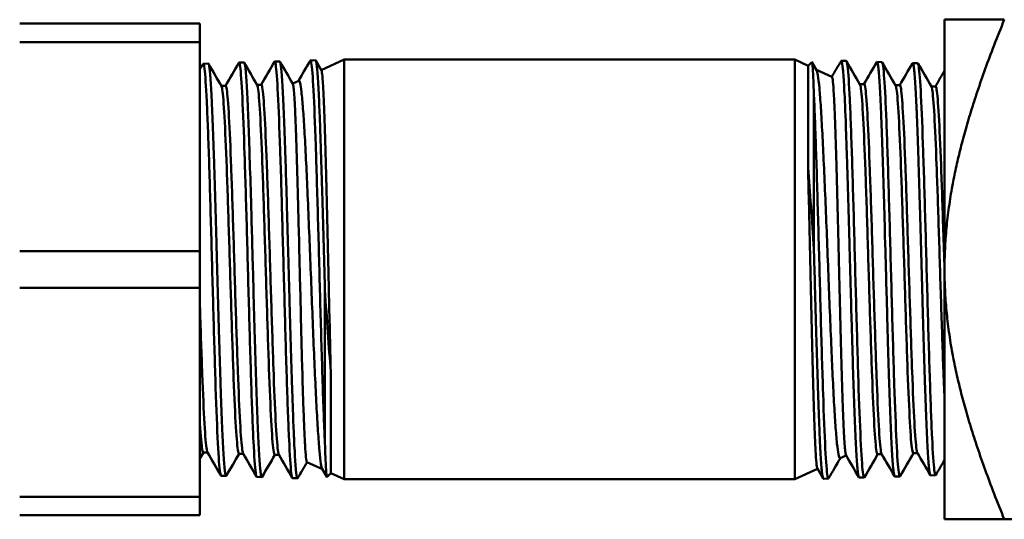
# Model space of a CAD drawing. Header units: inches. Extents: x 0 to 136, y 2 to 86.
# Tile 77 of 144: x 46.88 to 48.85, y 47.44 to 48.44. Entities that reach past the tile are written whole.
import ezdxf

# ---------------------------------------------------------------- set-up
doc = ezdxf.new("R2010")
doc.units = ezdxf.units.IN
doc.header["$LTSCALE"] = 4
doc.header["$MEASUREMENT"] = 0
doc.layers.add('Visible (ANSI)', color=7, linetype='Continuous', lineweight=50)

msp = doc.modelspace()

# ---------------------------------------------------------------- linework, layer by layer
at = {"layer": 'Visible (ANSI)'}
for p, q in [((47.2447, 48.4329), (46.8847, 48.4329)), ((47.2447, 48.3961), (47.2447, 48.4329)), ((48.7339, 48.4409), (48.7339, 47.9409)), ((48.7339, 48.4409), (48.8534, 48.4409)), ((46.8847, 48.3961), (47.2447, 48.3961)), ((47.2447, 48.3961), (47.2447, 47.9776)), ((47.2517, 48.3526), (47.2617, 48.353)), ((47.3232, 48.3549), (47.3332, 48.3552)), ((47.3946, 48.3571), (47.4046, 48.3574)), ((47.466, 48.3593), (47.476, 48.3596)), ((47.4766, 48.3592), (47.4881, 48.3393)), ((47.4878, 48.3397), (47.5332, 48.3609)), ((47.5332, 48.3609), (47.5332, 47.5209)), ((47.5332, 48.3609), (48.4345, 48.3609)), ((48.4345, 47.5209), (48.4345, 48.3609)), ((48.461, 48.3485), (48.4345, 48.3609)), ((48.461, 48.3485), (48.4685, 48.356)), ((48.4689, 48.3558), (48.478, 48.3401)), ((48.5374, 48.3582), (48.5274, 48.3585)), ((48.6089, 48.356), (48.5988, 48.3563)), ((48.6803, 48.3538), (48.6703, 48.3541)), ((48.461, 48.3485), (48.461, 48.1452)), ((48.5088, 48.3262), (48.4776, 48.3407)), ((47.4306, 48.313), (47.4425, 48.3185)), ((47.2964, 48.3084), (47.2878, 48.3084)), ((47.3678, 48.3107), (47.3592, 48.3107)), ((48.5645, 48.3118), (48.5731, 48.3118)), ((48.6359, 48.3096), (48.6446, 48.3096)), ((48.7074, 48.3073), (48.716, 48.3073)), ((48.4727, 47.9815), (48.4727, 48.2865)), ((47.2447, 47.9776), (46.8847, 47.9776)), ((47.2447, 47.9041), (47.2447, 47.9776)), ((48.7339, 47.4409), (48.7339, 47.9409)), ((46.8847, 47.9041), (47.2447, 47.9041)), ((47.2447, 47.9041), (47.2447, 47.4856)), ((47.495, 47.9002), (47.495, 47.5952)), ((47.5067, 47.5332), (47.5067, 47.7365)), ((47.2604, 47.5744), (47.2517, 47.5744)), ((47.3318, 47.5721), (47.3232, 47.5721)), ((47.4032, 47.5699), (47.3946, 47.5699)), ((48.5372, 47.5687), (48.5253, 47.5632)), ((48.5999, 47.571), (48.6085, 47.571)), ((48.6714, 47.5733), (48.68, 47.5733)), ((47.459, 47.5555), (47.4901, 47.541)), ((47.2874, 47.5279), (47.2975, 47.5276)), ((47.4988, 47.5259), (47.4897, 47.5416)), ((47.5067, 47.5332), (47.4992, 47.5257)), ((47.5067, 47.5332), (47.5332, 47.5209)), ((48.4799, 47.542), (48.4345, 47.5209)), ((48.4911, 47.5225), (48.4797, 47.5424)), ((48.6446, 47.5268), (48.6346, 47.5265)), ((48.716, 47.5291), (48.706, 47.5287)), ((47.3589, 47.5257), (47.3689, 47.5254)), ((47.4303, 47.5235), (47.4403, 47.5232)), ((47.5332, 47.5209), (48.4345, 47.5209)), ((48.5017, 47.5224), (48.4917, 47.5221)), ((48.5732, 47.5246), (48.5631, 47.5243)), ((47.2447, 47.4856), (46.8847, 47.4856)), ((47.2447, 47.4489), (47.2447, 47.4856)), ((46.8847, 47.4489), (47.2447, 47.4489)), ((48.7339, 47.4409), (48.8534, 47.4409)), ((49.3289, 47.4409), (48.8534, 47.4409))]:
    msp.add_line(p, q, dxfattribs=at)
for centre, start_param, end_param in [((48.4724, 48.0287), 5.603007, 5.614816), ((47.4954, 47.853), 2.461415, 2.473224)]:
    msp.add_ellipse(centre, major_axis=(-0.0059, 0.3314), ratio=0.02431, start_param=start_param, end_param=end_param, dxfattribs=at)
for points, weights in [([(48.7339, 47.9409), (48.7339, 48.148), (48.8534, 48.4409)], [3.83081201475, 3.83081201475, 3.17354858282]), ([(48.8534, 47.4409), (48.7339, 47.7337), (48.7339, 47.9409)], [3.17354858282, 3.83081201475, 3.83081201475])]:
    msp.add_rational_spline(points, weights, degree=2, dxfattribs=at)
for points, knots in [([(47.2874, 47.528), (47.2868, 47.528), (47.2861, 47.5302), (47.2854, 47.5346), (47.2839, 47.5443), (47.2824, 47.5645), (47.2809, 47.5936), (47.2795, 47.6227), (47.278, 47.6608), (47.2765, 47.7049), (47.275, 47.7491), (47.2735, 47.7993), (47.2721, 47.8519), (47.2706, 47.9044), (47.2691, 47.9592), (47.2676, 48.0121), (47.2661, 48.0651), (47.2646, 48.1162), (47.2632, 48.1615), (47.2617, 48.2069), (47.2602, 48.2465), (47.2587, 48.2775), (47.2572, 48.3084), (47.2557, 48.3306), (47.2543, 48.3425), (47.2532, 48.3507), (47.2522, 48.3539), (47.2512, 48.3521)], [-0.48616775, -0.48616775, -0.48616775, -0.48616775, -0.484375, -0.484375, -0.484375, -0.48046875, -0.48046875, -0.48046875, -0.4765625, -0.4765625, -0.4765625, -0.47265625, -0.47265625, -0.47265625, -0.46875, -0.46875, -0.46875, -0.46484375, -0.46484375, -0.46484375, -0.4609375, -0.4609375, -0.4609375, -0.45703125, -0.45703125, -0.45703125, -0.45432955, -0.45432955, -0.45432955, -0.45432955]), ([(47.2617, 48.353), (47.2618, 48.353), (47.2619, 48.3529), (47.262, 48.3529), (47.2624, 48.3525), (47.2629, 48.3513), (47.2633, 48.349), (47.2638, 48.3468), (47.2642, 48.3436), (47.2647, 48.3395), (47.2656, 48.3314), (47.2664, 48.3197), (47.2673, 48.3044), (47.2678, 48.2968), (47.2682, 48.2882), (47.2687, 48.279), (47.2691, 48.2698), (47.2696, 48.2599), (47.27, 48.2492), (47.2704, 48.2386), (47.2709, 48.2272), (47.2713, 48.215), (47.2718, 48.2029), (47.2722, 48.1902), (47.2727, 48.177), (47.2736, 48.1506), (47.2744, 48.1222), (47.2753, 48.0919), (47.2762, 48.0617), (47.2771, 48.0306), (47.278, 47.9987), (47.2784, 47.9827), (47.2789, 47.9665), (47.2793, 47.9503), (47.2798, 47.934), (47.2802, 47.9179), (47.2807, 47.9019), (47.2811, 47.8859), (47.2816, 47.87), (47.282, 47.8543), (47.2825, 47.8385), (47.2829, 47.8228), (47.2833, 47.8074), (47.2842, 47.7767), (47.2851, 47.7477), (47.286, 47.7204), (47.2865, 47.7068), (47.2869, 47.6935), (47.2873, 47.6809), (47.2878, 47.6683), (47.2882, 47.6564), (47.2887, 47.6452), (47.2891, 47.634), (47.2896, 47.6234), (47.29, 47.6135), (47.2905, 47.6037), (47.2909, 47.5945), (47.2913, 47.5862), (47.2922, 47.5696), (47.2931, 47.5564), (47.294, 47.5467), (47.2945, 47.5418), (47.2949, 47.5379), (47.2953, 47.5349), (47.2958, 47.5319), (47.2962, 47.5298), (47.2967, 47.5287), (47.2971, 47.5275), (47.2975, 47.5273), (47.298, 47.5281), (47.298, 47.5281), (47.298, 47.5281), (47.298, 47.5281)], [0.6558918, 0.6558918, 0.6558918, 0.6558918, 0.65625, 0.65625, 0.65625, 0.65820312, 0.65820312, 0.65820312, 0.66015625, 0.66015625, 0.66015625, 0.6640625, 0.6640625, 0.6640625, 0.66601562, 0.66601562, 0.66601562, 0.66796875, 0.66796875, 0.66796875, 0.66992187, 0.66992187, 0.66992187, 0.671875, 0.671875, 0.671875, 0.67578125, 0.67578125, 0.67578125, 0.6796875, 0.6796875, 0.6796875, 0.68164062, 0.68164062, 0.68164062, 0.68359375, 0.68359375, 0.68359375, 0.68554687, 0.68554687, 0.68554687, 0.6875, 0.6875, 0.6875, 0.69140625, 0.69140625, 0.69140625, 0.69335937, 0.69335937, 0.69335937, 0.6953125, 0.6953125, 0.6953125, 0.69726562, 0.69726562, 0.69726562, 0.69921875, 0.69921875, 0.69921875, 0.703125, 0.703125, 0.703125, 0.70507812, 0.70507812, 0.70507812, 0.70703125, 0.70703125, 0.70703125, 0.70898437, 0.70898437, 0.70898437, 0.7090062, 0.7090062, 0.7090062, 0.7090062]), ([(47.3589, 47.5257), (47.3581, 47.5258), (47.3573, 47.5286), (47.3566, 47.5343), (47.3551, 47.5452), (47.3536, 47.5667), (47.3521, 47.597), (47.3506, 47.6273), (47.3491, 47.6665), (47.3477, 47.7116), (47.3462, 47.7567), (47.3447, 47.8077), (47.3432, 47.8608), (47.3417, 47.9139), (47.3403, 47.969), (47.3388, 48.022), (47.3373, 48.075), (47.3358, 48.1258), (47.3343, 48.1708), (47.3328, 48.2157), (47.3314, 48.2547), (47.3299, 48.2847), (47.3284, 48.3148), (47.3269, 48.336), (47.3254, 48.3467), (47.3245, 48.3534), (47.3236, 48.356), (47.3226, 48.3544)], [-0.54889906, -0.54889906, -0.54889906, -0.54889906, -0.546875, -0.546875, -0.546875, -0.54296875, -0.54296875, -0.54296875, -0.5390625, -0.5390625, -0.5390625, -0.53515625, -0.53515625, -0.53515625, -0.53125, -0.53125, -0.53125, -0.52734375, -0.52734375, -0.52734375, -0.5234375, -0.5234375, -0.5234375, -0.51953125, -0.51953125, -0.51953125, -0.51706441, -0.51706441, -0.51706441, -0.51706441]), ([(47.3332, 48.3552), (47.3334, 48.3552), (47.3337, 48.3549), (47.3339, 48.3543), (47.3348, 48.3522), (47.3357, 48.3465), (47.3366, 48.3369), (47.3375, 48.3274), (47.3383, 48.3143), (47.3392, 48.298), (47.3397, 48.2899), (47.3401, 48.2809), (47.3406, 48.271), (47.341, 48.2612), (47.3414, 48.2507), (47.3419, 48.2396), (47.3423, 48.2284), (47.3428, 48.2167), (47.3432, 48.2042), (47.3437, 48.1918), (47.3441, 48.1787), (47.3445, 48.165), (47.3454, 48.1377), (47.3463, 48.1088), (47.3472, 48.0784), (47.3476, 48.0632), (47.3481, 48.0475), (47.3485, 48.0317), (47.349, 48.0159), (47.3494, 48), (47.3498, 47.984), (47.3503, 47.968), (47.3507, 47.952), (47.3512, 47.9358), (47.3516, 47.9197), (47.3521, 47.9034), (47.3525, 47.8873), (47.3534, 47.8552), (47.3543, 47.8241), (47.3551, 47.7938), (47.3556, 47.7787), (47.356, 47.7638), (47.3565, 47.7494), (47.3569, 47.7351), (47.3574, 47.7213), (47.3578, 47.708), (47.3582, 47.6946), (47.3587, 47.6819), (47.3591, 47.6696), (47.3596, 47.6573), (47.36, 47.6456), (47.3605, 47.6347), (47.3613, 47.6129), (47.3622, 47.594), (47.3631, 47.5782), (47.3635, 47.5703), (47.364, 47.5632), (47.3644, 47.557), (47.3649, 47.5508), (47.3653, 47.5456), (47.3658, 47.5412), (47.3662, 47.5368), (47.3666, 47.5333), (47.3671, 47.5307), (47.3675, 47.5281), (47.368, 47.5265), (47.3684, 47.5258), (47.3687, 47.5253), (47.3691, 47.5253), (47.3694, 47.5259)], [0.76062656, 0.76062656, 0.76062656, 0.76062656, 0.76171875, 0.76171875, 0.76171875, 0.765625, 0.765625, 0.765625, 0.76953125, 0.76953125, 0.76953125, 0.77148437, 0.77148437, 0.77148437, 0.7734375, 0.7734375, 0.7734375, 0.77539062, 0.77539062, 0.77539062, 0.77734375, 0.77734375, 0.77734375, 0.78125, 0.78125, 0.78125, 0.78320312, 0.78320312, 0.78320312, 0.78515625, 0.78515625, 0.78515625, 0.78710937, 0.78710937, 0.78710937, 0.7890625, 0.7890625, 0.7890625, 0.79296875, 0.79296875, 0.79296875, 0.79492187, 0.79492187, 0.79492187, 0.796875, 0.796875, 0.796875, 0.79882812, 0.79882812, 0.79882812, 0.80078125, 0.80078125, 0.80078125, 0.8046875, 0.8046875, 0.8046875, 0.80664062, 0.80664062, 0.80664062, 0.80859375, 0.80859375, 0.80859375, 0.81054687, 0.81054687, 0.81054687, 0.8125, 0.8125, 0.8125, 0.81402679, 0.81402679, 0.81402679, 0.81402679]), ([(47.4303, 47.5235), (47.4294, 47.5236), (47.4286, 47.5271), (47.4277, 47.5342), (47.4262, 47.5464), (47.4248, 47.5691), (47.4233, 47.6007), (47.4218, 47.6322), (47.4203, 47.6725), (47.4188, 47.7185), (47.4173, 47.7645), (47.4159, 47.8163), (47.4144, 47.8699), (47.4129, 47.9234), (47.4114, 47.9788), (47.4099, 48.0318), (47.4085, 48.0849), (47.407, 48.1355), (47.4055, 48.18), (47.404, 48.2244), (47.4025, 48.2627), (47.401, 48.2919), (47.3996, 48.321), (47.3981, 48.3411), (47.3966, 48.3507), (47.3957, 48.3561), (47.3949, 48.3581), (47.394, 48.3566)], [-0.61163037, -0.61163037, -0.61163037, -0.61163037, -0.609375, -0.609375, -0.609375, -0.60546875, -0.60546875, -0.60546875, -0.6015625, -0.6015625, -0.6015625, -0.59765625, -0.59765625, -0.59765625, -0.59375, -0.59375, -0.59375, -0.58984375, -0.58984375, -0.58984375, -0.5859375, -0.5859375, -0.5859375, -0.58203125, -0.58203125, -0.58203125, -0.57979952, -0.57979952, -0.57979952, -0.57979952]), ([(47.4046, 48.3574), (47.4049, 48.3574), (47.4052, 48.357), (47.4055, 48.3563), (47.4059, 48.3551), (47.4063, 48.3529), (47.4068, 48.3499), (47.4072, 48.3468), (47.4076, 48.3429), (47.4081, 48.3381), (47.4085, 48.3332), (47.409, 48.3275), (47.4094, 48.3208), (47.4099, 48.3141), (47.4103, 48.3066), (47.4107, 48.2984), (47.4116, 48.2819), (47.4125, 48.2623), (47.4134, 48.2396), (47.4143, 48.2169), (47.4151, 48.192), (47.416, 48.1648), (47.4165, 48.1513), (47.4169, 48.1371), (47.4173, 48.1225), (47.4178, 48.1078), (47.4182, 48.0929), (47.4187, 48.0777), (47.4191, 48.0626), (47.4195, 48.0471), (47.42, 48.0314), (47.4204, 48.0157), (47.4209, 47.9996), (47.4213, 47.9834), (47.4222, 47.9511), (47.4231, 47.919), (47.4239, 47.887), (47.4244, 47.8711), (47.4248, 47.855), (47.4253, 47.8393), (47.4257, 47.8236), (47.4261, 47.8082), (47.4266, 47.7932), (47.427, 47.7781), (47.4274, 47.7634), (47.4279, 47.7491), (47.4283, 47.7348), (47.4288, 47.7207), (47.4292, 47.7073), (47.4301, 47.6804), (47.431, 47.656), (47.4318, 47.6341), (47.4323, 47.6232), (47.4327, 47.6128), (47.4332, 47.6032), (47.4336, 47.5937), (47.434, 47.585), (47.4345, 47.5771), (47.4349, 47.5692), (47.4354, 47.5621), (47.4358, 47.5559), (47.4362, 47.5496), (47.4367, 47.5441), (47.4371, 47.5396), (47.438, 47.5307), (47.4389, 47.5254), (47.4397, 47.5237), (47.4401, 47.523), (47.4405, 47.523), (47.4409, 47.5237)], [0.86593883, 0.86593883, 0.86593883, 0.86593883, 0.8671875, 0.8671875, 0.8671875, 0.86914062, 0.86914062, 0.86914062, 0.87109375, 0.87109375, 0.87109375, 0.87304687, 0.87304687, 0.87304687, 0.875, 0.875, 0.875, 0.87890625, 0.87890625, 0.87890625, 0.8828125, 0.8828125, 0.8828125, 0.88476562, 0.88476562, 0.88476562, 0.88671875, 0.88671875, 0.88671875, 0.88867187, 0.88867187, 0.88867187, 0.890625, 0.890625, 0.890625, 0.89453125, 0.89453125, 0.89453125, 0.89648437, 0.89648437, 0.89648437, 0.8984375, 0.8984375, 0.8984375, 0.90039062, 0.90039062, 0.90039062, 0.90234375, 0.90234375, 0.90234375, 0.90625, 0.90625, 0.90625, 0.90820312, 0.90820312, 0.90820312, 0.91015625, 0.91015625, 0.91015625, 0.91210937, 0.91210937, 0.91210937, 0.9140625, 0.9140625, 0.9140625, 0.91796875, 0.91796875, 0.91796875, 0.91961105, 0.91961105, 0.91961105, 0.91961105]), ([(47.4949, 47.5952), (47.4947, 47.5983), (47.4946, 47.6014), (47.4944, 47.6046), (47.493, 47.6373), (47.4915, 47.6787), (47.49, 47.7256), (47.4885, 47.7725), (47.487, 47.825), (47.4855, 47.8791), (47.4841, 47.9331), (47.4826, 47.9887), (47.4811, 48.0418), (47.4796, 48.0948), (47.4781, 48.1452), (47.4767, 48.1891), (47.4752, 48.2331), (47.4737, 48.2706), (47.4722, 48.2989), (47.4707, 48.3271), (47.4692, 48.3461), (47.4678, 48.3544), (47.467, 48.3587), (47.4662, 48.3601), (47.4655, 48.3588)], [-0.66835127, -0.66835127, -0.66835127, -0.66835127, -0.66796875, -0.66796875, -0.66796875, -0.6640625, -0.6640625, -0.6640625, -0.66015625, -0.66015625, -0.66015625, -0.65625, -0.65625, -0.65625, -0.65234375, -0.65234375, -0.65234375, -0.6484375, -0.6484375, -0.6484375, -0.64453125, -0.64453125, -0.64453125, -0.64253476, -0.64253476, -0.64253476, -0.64253476]), ([(47.476, 48.3596), (47.4762, 48.3596), (47.4764, 48.3595), (47.4766, 48.3591), (47.477, 48.3583), (47.4775, 48.3566), (47.4779, 48.354), (47.4784, 48.3513), (47.4788, 48.3477), (47.4792, 48.3432), (47.4801, 48.3342), (47.481, 48.3219), (47.4819, 48.306), (47.4823, 48.2981), (47.4827, 48.2893), (47.4832, 48.2798), (47.4836, 48.2703), (47.484, 48.2601), (47.4845, 48.2493), (47.4849, 48.2384), (47.4854, 48.2269), (47.4858, 48.2146), (47.4862, 48.2023), (47.4867, 48.1894), (47.4871, 48.176), (47.488, 48.1494), (47.4888, 48.1209), (47.4897, 48.0906), (47.4902, 48.0754), (47.4906, 48.0599), (47.4911, 48.0443), (47.4915, 48.0287), (47.4919, 48.0129), (47.4924, 47.997), (47.4928, 47.9811), (47.4932, 47.965), (47.4937, 47.9487), (47.4941, 47.9325), (47.4946, 47.9163), (47.495, 47.9002)], [0.97180232, 0.97180232, 0.97180232, 0.97180232, 0.97265625, 0.97265625, 0.97265625, 0.97460937, 0.97460937, 0.97460937, 0.9765625, 0.9765625, 0.9765625, 0.98046875, 0.98046875, 0.98046875, 0.98242187, 0.98242187, 0.98242187, 0.984375, 0.984375, 0.984375, 0.98632812, 0.98632812, 0.98632812, 0.98828125, 0.98828125, 0.98828125, 0.9921875, 0.9921875, 0.9921875, 0.99414062, 0.99414062, 0.99414062, 0.99609375, 0.99609375, 0.99609375, 0.99804687, 0.99804687, 0.99804687, 1, 1, 1, 1]), ([(48.4685, 48.356), (48.469, 48.3565), (48.4694, 48.3546), (48.4698, 48.3505), (48.47, 48.3489), (48.4701, 48.3471), (48.4703, 48.3449), (48.4706, 48.3405), (48.471, 48.3348), (48.4713, 48.3278), (48.4718, 48.3175), (48.4722, 48.3046), (48.4727, 48.2889)], [0.639372, 0.639372, 0.639372, 0.639372, 0.75, 0.75, 0.75, 0.7910753, 0.7910753, 0.7910753, 0.875, 0.875, 0.875, 1, 1, 1, 1]), ([(48.5631, 47.5243), (48.5628, 47.5243), (48.5626, 47.5247), (48.5623, 47.5254), (48.5618, 47.5266), (48.5614, 47.5288), (48.5609, 47.5318), (48.5605, 47.5349), (48.5601, 47.5388), (48.5596, 47.5436), (48.5592, 47.5485), (48.5588, 47.5542), (48.5583, 47.5609), (48.5579, 47.5676), (48.5574, 47.5751), (48.557, 47.5833), (48.5561, 47.5998), (48.5553, 47.6194), (48.5544, 47.6421), (48.5535, 47.6648), (48.5526, 47.6898), (48.5517, 47.7169), (48.5513, 47.7305), (48.5508, 47.7446), (48.5504, 47.7592), (48.55, 47.7739), (48.5495, 47.7888), (48.5491, 47.804), (48.5486, 47.8191), (48.5482, 47.8346), (48.5477, 47.8503), (48.5473, 47.866), (48.5469, 47.8821), (48.5464, 47.8983), (48.5456, 47.9306), (48.5447, 47.9627), (48.5438, 47.9947), (48.5433, 48.0106), (48.5429, 48.0267), (48.5425, 48.0424), (48.542, 48.0581), (48.5416, 48.0735), (48.5412, 48.0885), (48.5407, 48.1036), (48.5403, 48.1183), (48.5398, 48.1326), (48.5394, 48.1469), (48.5389, 48.161), (48.5385, 48.1744), (48.5376, 48.2013), (48.5368, 48.2257), (48.5359, 48.2476), (48.5354, 48.2585), (48.535, 48.2689), (48.5346, 48.2785), (48.5341, 48.288), (48.5337, 48.2967), (48.5332, 48.3046), (48.5328, 48.3125), (48.5324, 48.3196), (48.5319, 48.3258), (48.5315, 48.3321), (48.531, 48.3376), (48.5306, 48.3421), (48.5297, 48.351), (48.5289, 48.3564), (48.528, 48.358), (48.5276, 48.3587), (48.5272, 48.3587), (48.5269, 48.358)], [0.86593883, 0.86593883, 0.86593883, 0.86593883, 0.8671875, 0.8671875, 0.8671875, 0.86914063, 0.86914063, 0.86914063, 0.87109375, 0.87109375, 0.87109375, 0.87304688, 0.87304688, 0.87304688, 0.875, 0.875, 0.875, 0.87890625, 0.87890625, 0.87890625, 0.8828125, 0.8828125, 0.8828125, 0.88476563, 0.88476563, 0.88476563, 0.88671875, 0.88671875, 0.88671875, 0.88867188, 0.88867188, 0.88867188, 0.890625, 0.890625, 0.890625, 0.89453125, 0.89453125, 0.89453125, 0.89648438, 0.89648438, 0.89648438, 0.8984375, 0.8984375, 0.8984375, 0.90039063, 0.90039063, 0.90039063, 0.90234375, 0.90234375, 0.90234375, 0.90625, 0.90625, 0.90625, 0.90820313, 0.90820313, 0.90820313, 0.91015625, 0.91015625, 0.91015625, 0.91210938, 0.91210938, 0.91210938, 0.9140625, 0.9140625, 0.9140625, 0.91796875, 0.91796875, 0.91796875, 0.91961105, 0.91961105, 0.91961105, 0.91961105]), ([(48.5374, 48.3582), (48.5383, 48.3581), (48.5391, 48.3546), (48.54, 48.3475), (48.5415, 48.3353), (48.543, 48.3126), (48.5445, 48.281), (48.5459, 48.2495), (48.5474, 48.2092), (48.5489, 48.1632), (48.5504, 48.1172), (48.5519, 48.0654), (48.5533, 48.0118), (48.5548, 47.9583), (48.5563, 47.9029), (48.5578, 47.8499), (48.5593, 47.7968), (48.5608, 47.7462), (48.5622, 47.7017), (48.5637, 47.6573), (48.5652, 47.619), (48.5667, 47.5898), (48.5682, 47.5607), (48.5697, 47.5406), (48.5711, 47.531), (48.572, 47.5256), (48.5728, 47.5236), (48.5737, 47.5251)], [-0.61163037, -0.61163037, -0.61163037, -0.61163037, -0.609375, -0.609375, -0.609375, -0.60546875, -0.60546875, -0.60546875, -0.6015625, -0.6015625, -0.6015625, -0.59765625, -0.59765625, -0.59765625, -0.59375, -0.59375, -0.59375, -0.58984375, -0.58984375, -0.58984375, -0.5859375, -0.5859375, -0.5859375, -0.58203125, -0.58203125, -0.58203125, -0.57979952, -0.57979952, -0.57979952, -0.57979952]), ([(48.6346, 47.5265), (48.6343, 47.5265), (48.6341, 47.5268), (48.6338, 47.5274), (48.6329, 47.5295), (48.632, 47.5352), (48.6312, 47.5448), (48.6303, 47.5543), (48.6294, 47.5674), (48.6285, 47.5837), (48.6281, 47.5918), (48.6276, 47.6008), (48.6272, 47.6107), (48.6267, 47.6205), (48.6263, 47.631), (48.6258, 47.6421), (48.6254, 47.6533), (48.625, 47.6651), (48.6245, 47.6775), (48.6241, 47.6899), (48.6236, 47.703), (48.6232, 47.7167), (48.6223, 47.744), (48.6214, 47.7729), (48.6205, 47.8033), (48.6201, 47.8185), (48.6196, 47.8342), (48.6192, 47.85), (48.6188, 47.8658), (48.6183, 47.8817), (48.6179, 47.8977), (48.6174, 47.9137), (48.617, 47.9297), (48.6166, 47.9459), (48.6161, 47.962), (48.6157, 47.9783), (48.6152, 47.9944), (48.6143, 48.0265), (48.6135, 48.0576), (48.6126, 48.0879), (48.6121, 48.103), (48.6117, 48.1179), (48.6112, 48.1323), (48.6108, 48.1466), (48.6104, 48.1604), (48.6099, 48.1738), (48.6095, 48.1871), (48.609, 48.1998), (48.6086, 48.2121), (48.6082, 48.2244), (48.6077, 48.2361), (48.6073, 48.247), (48.6064, 48.2688), (48.6055, 48.2877), (48.6046, 48.3035), (48.6042, 48.3114), (48.6037, 48.3185), (48.6033, 48.3247), (48.6029, 48.3309), (48.6024, 48.3361), (48.602, 48.3405), (48.6015, 48.3449), (48.6011, 48.3484), (48.6006, 48.351), (48.6002, 48.3536), (48.5998, 48.3552), (48.5993, 48.3559), (48.599, 48.3564), (48.5986, 48.3564), (48.5983, 48.3558)], [0.76062656, 0.76062656, 0.76062656, 0.76062656, 0.76171875, 0.76171875, 0.76171875, 0.765625, 0.765625, 0.765625, 0.76953125, 0.76953125, 0.76953125, 0.77148438, 0.77148438, 0.77148438, 0.7734375, 0.7734375, 0.7734375, 0.77539063, 0.77539063, 0.77539063, 0.77734375, 0.77734375, 0.77734375, 0.78125, 0.78125, 0.78125, 0.78320313, 0.78320313, 0.78320313, 0.78515625, 0.78515625, 0.78515625, 0.78710938, 0.78710938, 0.78710938, 0.7890625, 0.7890625, 0.7890625, 0.79296875, 0.79296875, 0.79296875, 0.79492188, 0.79492188, 0.79492188, 0.796875, 0.796875, 0.796875, 0.79882813, 0.79882813, 0.79882813, 0.80078125, 0.80078125, 0.80078125, 0.8046875, 0.8046875, 0.8046875, 0.80664063, 0.80664063, 0.80664063, 0.80859375, 0.80859375, 0.80859375, 0.81054688, 0.81054688, 0.81054688, 0.8125, 0.8125, 0.8125, 0.81402679, 0.81402679, 0.81402679, 0.81402679]), ([(48.6089, 48.356), (48.6096, 48.3559), (48.6104, 48.3531), (48.6112, 48.3474), (48.6127, 48.3365), (48.6141, 48.315), (48.6156, 48.2847), (48.6171, 48.2544), (48.6186, 48.2152), (48.6201, 48.1701), (48.6215, 48.125), (48.623, 48.074), (48.6245, 48.0209), (48.626, 47.9678), (48.6275, 47.9128), (48.629, 47.8597), (48.6304, 47.8067), (48.6319, 47.7559), (48.6334, 47.7109), (48.6349, 47.666), (48.6364, 47.627), (48.6379, 47.597), (48.6393, 47.5669), (48.6408, 47.5457), (48.6423, 47.535), (48.6432, 47.5283), (48.6442, 47.5257), (48.6451, 47.5273)], [-0.54889906, -0.54889906, -0.54889906, -0.54889906, -0.546875, -0.546875, -0.546875, -0.54296875, -0.54296875, -0.54296875, -0.5390625, -0.5390625, -0.5390625, -0.53515625, -0.53515625, -0.53515625, -0.53125, -0.53125, -0.53125, -0.52734375, -0.52734375, -0.52734375, -0.5234375, -0.5234375, -0.5234375, -0.51953125, -0.51953125, -0.51953125, -0.51706441, -0.51706441, -0.51706441, -0.51706441]), ([(48.706, 47.5287), (48.7059, 47.5287), (48.7058, 47.5288), (48.7057, 47.5288), (48.7053, 47.5292), (48.7049, 47.5304), (48.7044, 47.5327), (48.704, 47.5349), (48.7035, 47.5381), (48.7031, 47.5422), (48.7022, 47.5503), (48.7013, 47.562), (48.7004, 47.5773), (48.6999, 47.585), (48.6995, 47.5935), (48.6991, 47.6027), (48.6986, 47.6119), (48.6982, 47.6218), (48.6977, 47.6325), (48.6973, 47.6431), (48.6968, 47.6545), (48.6964, 47.6667), (48.6959, 47.6788), (48.6955, 47.6915), (48.695, 47.7047), (48.6942, 47.7311), (48.6933, 47.7595), (48.6924, 47.7898), (48.6915, 47.82), (48.6906, 47.8511), (48.6897, 47.883), (48.6893, 47.899), (48.6888, 47.9152), (48.6884, 47.9314), (48.6879, 47.9477), (48.6875, 47.9638), (48.6871, 47.9798), (48.6866, 47.9958), (48.6862, 48.0117), (48.6857, 48.0274), (48.6853, 48.0432), (48.6848, 48.0589), (48.6844, 48.0743), (48.6835, 48.105), (48.6826, 48.134), (48.6817, 48.1613), (48.6813, 48.1749), (48.6808, 48.1882), (48.6804, 48.2008), (48.6799, 48.2134), (48.6795, 48.2253), (48.6791, 48.2365), (48.6786, 48.2477), (48.6782, 48.2583), (48.6777, 48.2682), (48.6773, 48.278), (48.6768, 48.2872), (48.6764, 48.2955), (48.6755, 48.3121), (48.6746, 48.3253), (48.6737, 48.335), (48.6733, 48.3399), (48.6728, 48.3438), (48.6724, 48.3468), (48.6719, 48.3498), (48.6715, 48.3519), (48.6711, 48.353), (48.6706, 48.3542), (48.6702, 48.3544), (48.6697, 48.3536), (48.6697, 48.3536), (48.6697, 48.3536), (48.6697, 48.3536)], [0.6558918, 0.6558918, 0.6558918, 0.6558918, 0.65625, 0.65625, 0.65625, 0.65820313, 0.65820313, 0.65820313, 0.66015625, 0.66015625, 0.66015625, 0.6640625, 0.6640625, 0.6640625, 0.66601563, 0.66601563, 0.66601563, 0.66796875, 0.66796875, 0.66796875, 0.66992188, 0.66992188, 0.66992188, 0.671875, 0.671875, 0.671875, 0.67578125, 0.67578125, 0.67578125, 0.6796875, 0.6796875, 0.6796875, 0.68164063, 0.68164063, 0.68164063, 0.68359375, 0.68359375, 0.68359375, 0.68554688, 0.68554688, 0.68554688, 0.6875, 0.6875, 0.6875, 0.69140625, 0.69140625, 0.69140625, 0.69335938, 0.69335938, 0.69335938, 0.6953125, 0.6953125, 0.6953125, 0.69726563, 0.69726563, 0.69726563, 0.69921875, 0.69921875, 0.69921875, 0.703125, 0.703125, 0.703125, 0.70507813, 0.70507813, 0.70507813, 0.70703125, 0.70703125, 0.70703125, 0.70898438, 0.70898438, 0.70898438, 0.7090062, 0.7090062, 0.7090062, 0.7090062]), ([(48.6803, 48.3537), (48.681, 48.3537), (48.6817, 48.3515), (48.6823, 48.3471), (48.6838, 48.3374), (48.6853, 48.3172), (48.6868, 48.2881), (48.6883, 48.259), (48.6897, 48.2209), (48.6912, 48.1768), (48.6927, 48.1326), (48.6942, 48.0824), (48.6957, 48.0298), (48.6972, 47.9773), (48.6986, 47.9225), (48.7001, 47.8696), (48.7016, 47.8166), (48.7031, 47.7655), (48.7046, 47.7202), (48.7061, 47.6748), (48.7075, 47.6352), (48.709, 47.6042), (48.7105, 47.5733), (48.712, 47.5511), (48.7135, 47.5392), (48.7145, 47.531), (48.7155, 47.5278), (48.7165, 47.5296)], [-0.48616775, -0.48616775, -0.48616775, -0.48616775, -0.484375, -0.484375, -0.484375, -0.48046875, -0.48046875, -0.48046875, -0.4765625, -0.4765625, -0.4765625, -0.47265625, -0.47265625, -0.47265625, -0.46875, -0.46875, -0.46875, -0.46484375, -0.46484375, -0.46484375, -0.4609375, -0.4609375, -0.4609375, -0.45703125, -0.45703125, -0.45703125, -0.45432955, -0.45432955, -0.45432955, -0.45432955]), ([(47.5067, 47.7365), (47.5061, 47.7621), (47.5054, 47.7892), (47.5041, 47.8441), (47.5035, 47.8717), (47.5024, 47.9192), (47.502, 47.9389), (47.5009, 47.9848), (47.5004, 48.0108), (47.4992, 48.062), (47.4986, 48.087), (47.4974, 48.1345), (47.4968, 48.1569), (47.4956, 48.1991), (47.495, 48.2186), (47.4938, 48.2538), (47.4932, 48.2693), (47.492, 48.2962), (47.4914, 48.3075), (47.4902, 48.325), (47.4897, 48.3314), (47.4887, 48.3373), (47.4884, 48.3387), (47.4881, 48.3393)], [-8.200658, -8.200658, -8.200658, -8.200658, -7.981197, -7.981197, -7.771908, -7.771908, -7.625103, -7.625103, -7.429207, -7.429207, -7.23141, -7.23141, -7.036089, -7.036089, -6.838921, -6.838921, -6.644176, -6.644176, -6.447639, -6.447639, -6.253471, -6.253471, -6.145242, -6.145242, -6.145242, -6.145242]), ([(48.5253, 47.5632), (48.5244, 47.5627), (48.5235, 47.5643), (48.5216, 47.5716), (48.5206, 47.5776), (48.5186, 47.5945), (48.5176, 47.6057), (48.5156, 47.6318), (48.5146, 47.6463), (48.5126, 47.68), (48.5116, 47.6995), (48.5096, 47.7402), (48.5087, 47.761), (48.5067, 47.8067), (48.5056, 47.8316), (48.5036, 47.8808), (48.5027, 47.905), (48.5007, 47.9558), (48.4997, 47.9823), (48.4976, 48.0336), (48.4966, 48.0582), (48.4946, 48.1063), (48.4936, 48.1295), (48.4916, 48.1733), (48.4906, 48.1938), (48.4886, 48.2317), (48.4877, 48.249), (48.4857, 48.2795), (48.4846, 48.2927), (48.4827, 48.3146), (48.4817, 48.3233), (48.4798, 48.335), (48.4789, 48.3386), (48.478, 48.3401)], [-4.171495, -4.171495, -4.171495, -4.171495, -4.003866, -4.003866, -3.824447, -3.824447, -3.629978, -3.629978, -3.449035, -3.449035, -3.252715, -3.252715, -3.070241, -3.070241, -2.872054, -2.872054, -2.688042, -2.688042, -2.487972, -2.487972, -2.295489, -2.295489, -2.101212, -2.101212, -1.907029, -1.907029, -1.711051, -1.711051, -1.51516, -1.51516, -1.317477, -1.317477, -1.14096, -1.14096, -1.14096, -1.14096]), ([(47.4425, 48.3185), (47.4434, 48.319), (47.4443, 48.3174), (47.4461, 48.3101), (47.4471, 48.3042), (47.4491, 48.2872), (47.4501, 48.276), (47.4521, 48.2499), (47.4531, 48.2354), (47.4551, 48.2017), (47.4561, 48.1822), (47.4581, 48.1415), (47.4591, 48.1207), (47.4611, 48.075), (47.4621, 48.0501), (47.4641, 48.0009), (47.4651, 47.9768), (47.4671, 47.9259), (47.4681, 47.8994), (47.4701, 47.8481), (47.4711, 47.8235), (47.4731, 47.7754), (47.4741, 47.7522), (47.4761, 47.7085), (47.4771, 47.6879), (47.4791, 47.65), (47.4801, 47.6327), (47.4821, 47.6022), (47.4831, 47.589), (47.4851, 47.5671), (47.486, 47.5584), (47.4879, 47.5467), (47.4888, 47.5431), (47.4897, 47.5416)], [-4.171495, -4.171495, -4.171495, -4.171495, -4.003866, -4.003866, -3.824447, -3.824447, -3.629978, -3.629978, -3.449035, -3.449035, -3.252715, -3.252715, -3.070241, -3.070241, -2.872054, -2.872054, -2.688042, -2.688042, -2.487972, -2.487972, -2.295489, -2.295489, -2.101212, -2.101212, -1.907029, -1.907029, -1.711051, -1.711051, -1.51516, -1.51516, -1.317477, -1.317477, -1.14096, -1.14096, -1.14096, -1.14096]), ([(48.5088, 48.3262), (48.5089, 48.3262), (48.5089, 48.3261), (48.5096, 48.3251), (48.5102, 48.3219), (48.5113, 48.3106), (48.512, 48.3022), (48.5132, 48.2813), (48.5137, 48.2693), (48.5149, 48.2403), (48.5155, 48.2232), (48.5167, 48.1866), (48.5173, 48.1676), (48.5185, 48.1254), (48.5191, 48.1022), (48.5203, 48.0557), (48.5209, 48.0325), (48.5221, 47.9837), (48.5227, 47.958), (48.5239, 47.9085), (48.5244, 47.8849), (48.5256, 47.8367), (48.5263, 47.8124), (48.5274, 47.7676), (48.528, 47.7469), (48.5292, 47.7068), (48.5298, 47.6875), (48.531, 47.654), (48.5316, 47.6395), (48.533, 47.6078), (48.5339, 47.5931), (48.5352, 47.5786), (48.5356, 47.575), (48.5363, 47.5708), (48.5366, 47.5697), (48.5369, 47.5692)], [-3.004183, -3.004183, -3.004183, -3.004183, -2.978448, -2.978448, -2.795601, -2.795601, -2.598566, -2.598566, -2.416246, -2.416246, -2.219913, -2.219913, -2.038124, -2.038124, -1.842495, -1.842495, -1.661241, -1.661241, -1.466316, -1.466316, -1.285601, -1.285601, -1.091383, -1.091383, -0.91121, -0.91121, -0.717699, -0.717699, -0.538073, -0.538073, -0.266973, -0.266973, -0.137019, -0.137019, -0.042563, -0.042563, -0.042563, -0.042563]), ([(47.2881, 48.3079), (47.2886, 48.307), (47.2892, 48.3047), (47.2912, 48.2917), (47.2927, 48.2729), (47.2956, 48.2195), (47.2971, 48.1849), (47.3001, 48.1051), (47.3016, 48.0599), (47.3045, 47.9658), (47.306, 47.9169), (47.309, 47.8226), (47.3105, 47.7773), (47.3134, 47.6972), (47.3149, 47.6624), (47.3179, 47.6085), (47.3194, 47.5895), (47.3216, 47.5747), (47.3224, 47.5721), (47.3232, 47.5721)], [0.51808016, 0.51808016, 0.51808016, 0.51808016, 0.51953125, 0.51953125, 0.5234375, 0.5234375, 0.52734375, 0.52734375, 0.53125, 0.53125, 0.53515625, 0.53515625, 0.5390625, 0.5390625, 0.54296875, 0.54296875, 0.546875, 0.546875, 0.54890916, 0.54890916, 0.54890916, 0.54890916]), ([(47.2964, 48.3084), (47.2971, 48.3084), (47.2979, 48.306), (47.3001, 48.2917), (47.3016, 48.2729), (47.3046, 48.2195), (47.3061, 48.1849), (47.309, 48.1051), (47.3105, 48.0599), (47.3135, 47.9658), (47.3149, 47.9169), (47.3179, 47.8226), (47.3194, 47.7773), (47.3224, 47.6972), (47.3238, 47.6624), (47.3268, 47.6085), (47.3283, 47.5895), (47.3303, 47.576), (47.3309, 47.5737), (47.3315, 47.5727)], [0.51754279, 0.51754279, 0.51754279, 0.51754279, 0.51953125, 0.51953125, 0.5234375, 0.5234375, 0.52734375, 0.52734375, 0.53125, 0.53125, 0.53515625, 0.53515625, 0.5390625, 0.5390625, 0.54296875, 0.54296875, 0.546875, 0.546875, 0.54837325, 0.54837325, 0.54837325, 0.54837325]), ([(47.3595, 48.3101), (47.3599, 48.3093), (47.3604, 48.3076), (47.3624, 48.2965), (47.3638, 48.2787), (47.3668, 48.2268), (47.3683, 48.1928), (47.3713, 48.1138), (47.3727, 48.0688), (47.3757, 47.9746), (47.3772, 47.9254), (47.3801, 47.8301), (47.3816, 47.7842), (47.3846, 47.7023), (47.3861, 47.6665), (47.389, 47.6105), (47.3905, 47.5903), (47.3929, 47.5731), (47.3937, 47.5699), (47.3946, 47.5699)], [0.58080924, 0.58080924, 0.58080924, 0.58080924, 0.58203125, 0.58203125, 0.5859375, 0.5859375, 0.58984375, 0.58984375, 0.59375, 0.59375, 0.59765625, 0.59765625, 0.6015625, 0.6015625, 0.60546875, 0.60546875, 0.609375, 0.609375, 0.61164185, 0.61164185, 0.61164185, 0.61164185]), ([(47.3678, 48.3107), (47.3685, 48.3107), (47.3691, 48.3088), (47.3713, 48.2965), (47.3728, 48.2787), (47.3757, 48.2268), (47.3772, 48.1928), (47.3802, 48.1138), (47.3817, 48.0688), (47.3846, 47.9746), (47.3861, 47.9254), (47.3891, 47.8301), (47.3906, 47.7842), (47.3935, 47.7023), (47.395, 47.6665), (47.398, 47.6105), (47.3995, 47.5903), (47.4016, 47.5746), (47.4023, 47.5716), (47.4029, 47.5704)], [0.58027552, 0.58027552, 0.58027552, 0.58027552, 0.58203125, 0.58203125, 0.5859375, 0.5859375, 0.58984375, 0.58984375, 0.59375, 0.59375, 0.59765625, 0.59765625, 0.6015625, 0.6015625, 0.60546875, 0.60546875, 0.609375, 0.609375, 0.61110906, 0.61110906, 0.61110906, 0.61110906]), ([(47.459, 47.5555), (47.4589, 47.5555), (47.4588, 47.5556), (47.4581, 47.5566), (47.4576, 47.5598), (47.4564, 47.5711), (47.4558, 47.5795), (47.4546, 47.6004), (47.454, 47.6124), (47.4528, 47.6414), (47.4522, 47.6585), (47.451, 47.6951), (47.4504, 47.7141), (47.4492, 47.7563), (47.4486, 47.7795), (47.4474, 47.826), (47.4469, 47.8492), (47.4457, 47.8981), (47.445, 47.9237), (47.4439, 47.9732), (47.4433, 47.9968), (47.4421, 48.045), (47.4415, 48.0693), (47.4403, 48.1141), (47.4397, 48.1348), (47.4385, 48.1749), (47.4379, 48.1942), (47.4367, 48.2277), (47.4361, 48.2422), (47.4347, 48.2739), (47.4338, 48.2886), (47.4326, 48.3031), (47.4321, 48.3067), (47.4314, 48.3109), (47.4311, 48.312), (47.4308, 48.3125)], [-3.004183, -3.004183, -3.004183, -3.004183, -2.978448, -2.978448, -2.795601, -2.795601, -2.598566, -2.598566, -2.416246, -2.416246, -2.219913, -2.219913, -2.038124, -2.038124, -1.842495, -1.842495, -1.661241, -1.661241, -1.466316, -1.466316, -1.285601, -1.285601, -1.091383, -1.091383, -0.91121, -0.91121, -0.717699, -0.717699, -0.538073, -0.538073, -0.266973, -0.266973, -0.137019, -0.137019, -0.042563, -0.042563, -0.042563, -0.042563]), ([(48.5999, 47.571), (48.5993, 47.571), (48.5986, 47.5729), (48.5964, 47.5852), (48.595, 47.603), (48.592, 47.6549), (48.5905, 47.6889), (48.5875, 47.7679), (48.5861, 47.8129), (48.5831, 47.9071), (48.5816, 47.9563), (48.5787, 48.0516), (48.5772, 48.0975), (48.5742, 48.1794), (48.5727, 48.2152), (48.5698, 48.2712), (48.5683, 48.2914), (48.5661, 48.3071), (48.5655, 48.3101), (48.5648, 48.3113)], [0.58027552, 0.58027552, 0.58027552, 0.58027552, 0.58203125, 0.58203125, 0.5859375, 0.5859375, 0.58984375, 0.58984375, 0.59375, 0.59375, 0.59765625, 0.59765625, 0.6015625, 0.6015625, 0.60546875, 0.60546875, 0.609375, 0.609375, 0.61110906, 0.61110906, 0.61110906, 0.61110906]), ([(48.6082, 47.5716), (48.6078, 47.5724), (48.6073, 47.5741), (48.6054, 47.5852), (48.6039, 47.603), (48.6009, 47.6549), (48.5994, 47.6889), (48.5965, 47.7679), (48.595, 47.8129), (48.592, 47.9071), (48.5905, 47.9563), (48.5876, 48.0516), (48.5861, 48.0975), (48.5831, 48.1794), (48.5816, 48.2152), (48.5787, 48.2712), (48.5772, 48.2914), (48.5749, 48.3086), (48.574, 48.3118), (48.5731, 48.3118)], [0.58080924, 0.58080924, 0.58080924, 0.58080924, 0.58203125, 0.58203125, 0.5859375, 0.5859375, 0.58984375, 0.58984375, 0.59375, 0.59375, 0.59765625, 0.59765625, 0.6015625, 0.6015625, 0.60546875, 0.60546875, 0.609375, 0.609375, 0.61164185, 0.61164185, 0.61164185, 0.61164185]), ([(48.6714, 47.5733), (48.6706, 47.5733), (48.6698, 47.5757), (48.6676, 47.59), (48.6661, 47.6088), (48.6632, 47.6622), (48.6617, 47.6968), (48.6587, 47.7766), (48.6572, 47.8218), (48.6543, 47.9159), (48.6528, 47.9648), (48.6498, 48.0591), (48.6483, 48.1044), (48.6454, 48.1845), (48.6439, 48.2193), (48.6409, 48.2732), (48.6394, 48.2922), (48.6374, 48.3057), (48.6368, 48.3081), (48.6362, 48.309)], [0.51754279, 0.51754279, 0.51754279, 0.51754279, 0.51953125, 0.51953125, 0.5234375, 0.5234375, 0.52734375, 0.52734375, 0.53125, 0.53125, 0.53515625, 0.53515625, 0.5390625, 0.5390625, 0.54296875, 0.54296875, 0.546875, 0.546875, 0.54837325, 0.54837325, 0.54837325, 0.54837325]), ([(48.6797, 47.5738), (48.6791, 47.5747), (48.6786, 47.577), (48.6765, 47.59), (48.6751, 47.6088), (48.6721, 47.6622), (48.6706, 47.6968), (48.6676, 47.7766), (48.6662, 47.8218), (48.6632, 47.9159), (48.6617, 47.9648), (48.6587, 48.0591), (48.6573, 48.1044), (48.6543, 48.1845), (48.6528, 48.2193), (48.6498, 48.2732), (48.6484, 48.2922), (48.6461, 48.307), (48.6453, 48.3096), (48.6446, 48.3096)], [0.51808016, 0.51808016, 0.51808016, 0.51808016, 0.51953125, 0.51953125, 0.5234375, 0.5234375, 0.52734375, 0.52734375, 0.53125, 0.53125, 0.53515625, 0.53515625, 0.5390625, 0.5390625, 0.54296875, 0.54296875, 0.546875, 0.546875, 0.54890916, 0.54890916, 0.54890916, 0.54890916]), ([(48.7339, 47.6823), (48.733, 47.7013), (48.7322, 47.7223), (48.7299, 47.7853), (48.7284, 47.8306), (48.7254, 47.9246), (48.7239, 47.9732), (48.721, 48.0665), (48.7195, 48.111), (48.7165, 48.1894), (48.7151, 48.2232), (48.7121, 48.2749), (48.7106, 48.2928), (48.7086, 48.3042), (48.7082, 48.306), (48.7077, 48.3068)], [0.4626435, 0.4626435, 0.4626435, 0.4626435, 0.46484375, 0.46484375, 0.46875, 0.46875, 0.47265625, 0.47265625, 0.4765625, 0.4765625, 0.48046875, 0.48046875, 0.484375, 0.484375, 0.48563765, 0.48563765, 0.48563765, 0.48563765]), ([(48.7339, 47.9409), (48.733, 47.9674), (48.7322, 47.9939), (48.7299, 48.0665), (48.7284, 48.111), (48.7255, 48.1894), (48.724, 48.2232), (48.721, 48.2749), (48.7195, 48.2928), (48.7174, 48.3054), (48.7167, 48.3073), (48.716, 48.3073)], [0.47048492, 0.47048492, 0.47048492, 0.47048492, 0.47265625, 0.47265625, 0.4765625, 0.4765625, 0.48046875, 0.48046875, 0.484375, 0.484375, 0.48617643, 0.48617643, 0.48617643, 0.48617643]), ([(48.4729, 48.2865), (48.473, 48.2835), (48.4731, 48.2803), (48.4733, 48.2771), (48.4748, 48.2444), (48.4763, 48.203), (48.4777, 48.1561), (48.4792, 48.1092), (48.4807, 48.0567), (48.4822, 48.0026), (48.4837, 47.9486), (48.4851, 47.893), (48.4866, 47.8399), (48.4881, 47.7869), (48.4896, 47.7365), (48.4911, 47.6926), (48.4926, 47.6486), (48.494, 47.6111), (48.4955, 47.5829), (48.497, 47.5546), (48.4985, 47.5356), (48.5, 47.5273), (48.5007, 47.523), (48.5015, 47.5216), (48.5022, 47.5229)], [-0.66835127, -0.66835127, -0.66835127, -0.66835127, -0.66796875, -0.66796875, -0.66796875, -0.6640625, -0.6640625, -0.6640625, -0.66015625, -0.66015625, -0.66015625, -0.65625, -0.65625, -0.65625, -0.65234375, -0.65234375, -0.65234375, -0.6484375, -0.6484375, -0.6484375, -0.64453125, -0.64453125, -0.64453125, -0.64253476, -0.64253476, -0.64253476, -0.64253476]), ([(48.4727, 47.9815), (48.4708, 48.0106), (48.4689, 48.0394), (48.465, 48.0945), (48.463, 48.1207), (48.461, 48.1452)], [0.000001, 0.000001, 0.000001, 0.000001, 0.2254271, 0.2254271, 0.4498442, 0.4498442, 0.4498442, 0.4498442]), ([(48.461, 48.1452), (48.4617, 48.1196), (48.4623, 48.0925), (48.4636, 48.0376), (48.4642, 48.01), (48.4653, 47.9625), (48.4658, 47.9428), (48.4668, 47.8969), (48.4674, 47.8709), (48.4686, 47.8197), (48.4692, 47.7947), (48.4704, 47.7472), (48.4709, 47.7248), (48.4721, 47.6826), (48.4727, 47.6631), (48.4739, 47.6279), (48.4745, 47.6124), (48.4757, 47.5855), (48.4763, 47.5742), (48.4775, 47.5567), (48.4781, 47.5503), (48.479, 47.5444), (48.4793, 47.543), (48.4797, 47.5424)], [-8.200658, -8.200658, -8.200658, -8.200658, -7.981197, -7.981197, -7.771908, -7.771908, -7.625103, -7.625103, -7.429207, -7.429207, -7.23141, -7.23141, -7.036089, -7.036089, -6.838921, -6.838921, -6.644176, -6.644176, -6.447639, -6.447639, -6.253471, -6.253471, -6.145242, -6.145242, -6.145242, -6.145242]), ([(48.4917, 47.5221), (48.4915, 47.5221), (48.4913, 47.5222), (48.4911, 47.5226), (48.4907, 47.5234), (48.4902, 47.5251), (48.4898, 47.5277), (48.4894, 47.5304), (48.4889, 47.534), (48.4885, 47.5385), (48.4876, 47.5475), (48.4867, 47.5598), (48.4859, 47.5757), (48.4854, 47.5836), (48.485, 47.5924), (48.4846, 47.6019), (48.4841, 47.6114), (48.4837, 47.6216), (48.4833, 47.6324), (48.4828, 47.6433), (48.4824, 47.6548), (48.4819, 47.6671), (48.4815, 47.6794), (48.481, 47.6923), (48.4806, 47.7057), (48.4797, 47.7323), (48.4789, 47.7608), (48.478, 47.7911), (48.4775, 47.8063), (48.4771, 47.8218), (48.4767, 47.8374), (48.4762, 47.853), (48.4758, 47.8688), (48.4754, 47.8847), (48.4749, 47.9006), (48.4745, 47.9167), (48.4741, 47.933), (48.4736, 47.9492), (48.4732, 47.9654), (48.4727, 47.9815)], [0.97180232, 0.97180232, 0.97180232, 0.97180232, 0.97265625, 0.97265625, 0.97265625, 0.97460938, 0.97460938, 0.97460938, 0.9765625, 0.9765625, 0.9765625, 0.98046875, 0.98046875, 0.98046875, 0.98242188, 0.98242188, 0.98242188, 0.984375, 0.984375, 0.984375, 0.98632813, 0.98632813, 0.98632813, 0.98828125, 0.98828125, 0.98828125, 0.9921875, 0.9921875, 0.9921875, 0.99414063, 0.99414063, 0.99414063, 0.99609375, 0.99609375, 0.99609375, 0.99804688, 0.99804688, 0.99804688, 1, 1, 1, 1]), ([(47.495, 47.9002), (47.4969, 47.8711), (47.4988, 47.8423), (47.5028, 47.7872), (47.5047, 47.761), (47.5067, 47.7365)], [0.000001, 0.000001, 0.000001, 0.000001, 0.2254271, 0.2254271, 0.4498442, 0.4498442, 0.4498442, 0.4498442]), ([(47.2447, 47.8806), (47.2449, 47.8743), (47.2451, 47.8681), (47.2467, 47.8153), (47.2482, 47.7707), (47.2512, 47.6923), (47.2527, 47.6585), (47.2556, 47.6068), (47.2571, 47.5889), (47.2591, 47.5775), (47.2596, 47.5757), (47.26, 47.5749)], [0.47213618, 0.47213618, 0.47213618, 0.47213618, 0.47265625, 0.47265625, 0.4765625, 0.4765625, 0.48046875, 0.48046875, 0.484375, 0.484375, 0.48563765, 0.48563765, 0.48563765, 0.48563765]), ([(47.2447, 47.6427), (47.2449, 47.6392), (47.245, 47.6359), (47.2467, 47.6068), (47.2482, 47.5889), (47.2504, 47.5763), (47.251, 47.5744), (47.2517, 47.5744)], [0.479977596, 0.479977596, 0.479977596, 0.479977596, 0.48046875, 0.48046875, 0.484375, 0.484375, 0.486176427, 0.486176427, 0.486176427, 0.486176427]), ([(47.4992, 47.5257), (47.4988, 47.5252), (47.4983, 47.5271), (47.4979, 47.5312), (47.4977, 47.5328), (47.4976, 47.5346), (47.4974, 47.5368), (47.4971, 47.5412), (47.4968, 47.5469), (47.4965, 47.5539), (47.496, 47.5642), (47.4955, 47.5771), (47.495, 47.5928)], [0.639372, 0.639372, 0.639372, 0.639372, 0.75, 0.75, 0.75, 0.7910753, 0.7910753, 0.7910753, 0.875, 0.875, 0.875, 1, 1, 1, 1])]:
    msp.add_open_spline(points, degree=3, knots=knots, dxfattribs=at)
for points in [[(47.2961, 48.3084), (47.3049, 48.3238), (47.3138, 48.3391), (47.3226, 48.3544)], [(47.3337, 48.3547), (47.3423, 48.3399), (47.3509, 48.325), (47.3595, 48.3101)], [(47.3675, 48.3107), (47.3764, 48.326), (47.3852, 48.3413), (47.394, 48.3566)], [(47.4052, 48.3568), (47.4137, 48.3421), (47.4223, 48.3273), (47.4308, 48.3125)], [(47.4421, 48.3184), (47.4499, 48.3318), (47.4577, 48.3453), (47.4655, 48.3588)], [(48.5085, 48.3263), (48.5146, 48.3369), (48.5208, 48.3475), (48.5269, 48.358)], [(48.5381, 48.3575), (48.547, 48.3421), (48.5559, 48.3267), (48.5648, 48.3113)], [(48.5728, 48.3118), (48.5813, 48.3265), (48.5898, 48.3411), (48.5983, 48.3558)], [(48.6095, 48.3553), (48.6184, 48.3399), (48.6273, 48.3244), (48.6362, 48.309)], [(48.6443, 48.3096), (48.6527, 48.3242), (48.6612, 48.3389), (48.6697, 48.3536)], [(48.6809, 48.3531), (48.6899, 48.3376), (48.6988, 48.3222), (48.7077, 48.3068)], [(47.2447, 48.3409), (47.2468, 48.3446), (47.249, 48.3484), (47.2512, 48.3521)], [(47.2624, 48.3523), (47.2709, 48.3375), (47.2795, 48.3227), (47.2881, 48.3079)], [(48.7157, 48.3073), (48.7217, 48.3178), (48.7278, 48.3283), (48.7339, 48.3388)], [(47.252, 47.5744), (47.2496, 47.5701), (47.2471, 47.5659), (47.2447, 47.5616)], [(47.2868, 47.5286), (47.2779, 47.5441), (47.269, 47.5595), (47.26, 47.5749)], [(47.3235, 47.5721), (47.315, 47.5575), (47.3065, 47.5428), (47.298, 47.5281)], [(47.3582, 47.5264), (47.3493, 47.5418), (47.3404, 47.5573), (47.3315, 47.5727)], [(47.3949, 47.5699), (47.3864, 47.5552), (47.3779, 47.5406), (47.3694, 47.5259)], [(47.4296, 47.5242), (47.4207, 47.5396), (47.4118, 47.555), (47.4029, 47.5704)], [(48.5625, 47.5249), (48.554, 47.5396), (48.5455, 47.5544), (48.5369, 47.5692)], [(48.6002, 47.571), (48.5914, 47.5557), (48.5825, 47.5404), (48.5737, 47.5251)], [(48.634, 47.527), (48.6254, 47.5419), (48.6168, 47.5567), (48.6082, 47.5716)], [(48.6717, 47.5733), (48.6628, 47.5579), (48.654, 47.5426), (48.6451, 47.5273)], [(48.7053, 47.5294), (48.6968, 47.5442), (48.6882, 47.559), (48.6797, 47.5738)], [(47.4592, 47.5554), (47.4531, 47.5448), (47.447, 47.5342), (47.4409, 47.5237)], [(48.5256, 47.5633), (48.5178, 47.5499), (48.51, 47.5364), (48.5022, 47.5229)], [(48.7339, 47.5595), (48.7281, 47.5495), (48.7223, 47.5395), (48.7165, 47.5296)]]:
    msp.add_open_spline(points, degree=3, dxfattribs=at)

doc.saveas('drawing.dxf')
